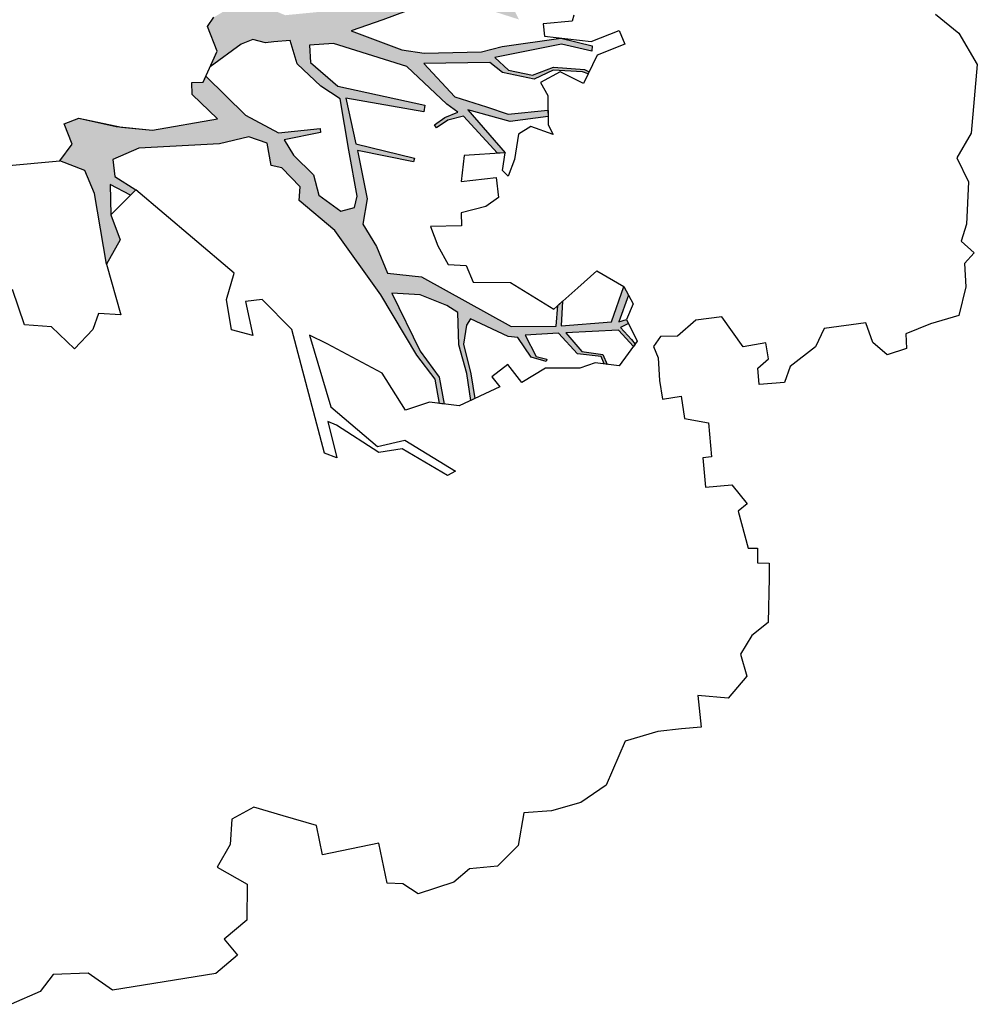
# Model space of a CAD drawing. Header units: feet. Extents: x 1377751 to 1381179, y 448542 to 452320.
# Tile 124 of 205: x 1377835 to 1377845, y 449841 to 449852. Entities that reach past the tile are written whole.
import ezdxf

# ---------------------------------------------------------------- set-up
doc = ezdxf.new("R2010")
doc.units = ezdxf.units.FT
doc.header["$MEASUREMENT"] = 0
doc.layers.add('MA- HONEY LOCUST TREE', color=3, linetype='Continuous')
doc.layers.add('VG_P_Cells', color=3, linetype='Continuous')

# ---------------------------------------------------------------- blocks, each defined once
blk = doc.blocks.new('HONEY LOCUST')
at = {"layer": 'MA- HONEY LOCUST TREE'}
h = blk.add_hatch(color=256, dxfattribs=at)
h.dxf.hatch_style = 1
edge = h.paths.add_edge_path()
edge.add_line((0.808, 3.545), (0.77, 4.061))
edge.add_line((0.77, 4.061), (0.631, 4.61))
edge.add_line((0.631, 4.61), (0.503, 4.803))
edge.add_line((0.503, 4.803), (0.211, 4.962))
edge.add_line((0.211, 4.962), (0.204, 5.527))
edge.add_line((0.204, 5.527), (0.218, 5.527))
edge.add_line((0.218, 5.527), (0.249, 5.007))
edge.add_line((0.249, 5.007), (0.532, 4.855))
edge.add_line((0.532, 4.855), (0.636, 4.891))
edge.add_line((0.636, 4.891), (0.506, 5.41))
edge.add_line((0.506, 5.41), (0.363, 5.578))
edge.add_line((0.363, 5.578), (0.276, 5.597))
edge.add_line((0.276, 5.597), (0.28, 5.616))
edge.add_line((0.28, 5.616), (0.384, 5.593))
edge.add_line((0.384, 5.593), (0.517, 5.447))
edge.add_line((0.517, 5.447), (0.532, 5.517))
edge.add_line((0.532, 5.517), (0.543, 5.505))
edge.add_line((0.543, 5.505), (0.536, 5.436))
edge.add_line((0.536, 5.436), (0.683, 4.912))
edge.add_line((0.683, 4.912), (0.75, 4.606))
edge.add_line((0.75, 4.606), (0.875, 4.15))
edge.add_line((0.875, 4.15), (0.944, 3.898))
edge.add_line((0.944, 3.898), (0.964, 3.65))
edge.add_line((0.964, 3.65), (1.207, 3.731))
edge.add_line((1.207, 3.731), (1.43, 4.117))
edge.add_line((1.43, 4.117), (1.447, 4.602))
edge.add_line((1.447, 4.602), (1.33, 4.944))
edge.add_line((1.33, 4.944), (0.975, 5.393))
edge.add_line((0.975, 5.393), (0.563, 5.896))
edge.add_line((0.563, 5.896), (0.388, 5.975))
edge.add_line((0.388, 5.975), (0.135, 6.261))
edge.add_line((0.135, 6.261), (0.205, 6.344))
edge.add_line((0.205, 6.344), (0.473, 6.081))
edge.add_line((0.473, 6.081), (0.555, 6.074))
edge.add_line((0.555, 6.074), (0.925, 5.689))
edge.add_line((0.925, 5.689), (1.444, 5.09))
edge.add_line((1.444, 5.09), (1.333, 5.627))
edge.add_line((1.333, 5.627), (1.309, 5.783))
edge.add_line((1.309, 5.783), (1.053, 6.285))
edge.add_line((1.053, 6.285), (1.056, 6.471))
edge.add_line((1.056, 6.471), (1.388, 5.878))
edge.add_line((1.388, 5.878), (1.451, 5.996))
edge.add_line((1.451, 5.996), (1.554, 6.247))
edge.add_line((1.554, 6.247), (1.528, 6.474))
edge.add_line((1.528, 6.474), (1.448, 6.678))
edge.add_line((1.448, 6.678), (1.444, 6.872))
edge.add_line((1.444, 6.872), (1.504, 6.873))
edge.add_line((1.504, 6.873), (1.514, 6.679))
edge.add_line((1.514, 6.679), (1.583, 6.507))
edge.add_line((1.583, 6.507), (1.609, 6.381))
edge.add_line((1.609, 6.381), (1.718, 6.564))
edge.add_line((1.718, 6.564), (1.807, 6.596))
edge.add_line((1.807, 6.596), (1.693, 6.355))
edge.add_line((1.693, 6.355), (1.637, 6.132))
edge.add_line((1.637, 6.132), (1.474, 5.77))
edge.add_line((1.474, 5.77), (1.618, 5.148))
edge.add_line((1.618, 5.148), (1.688, 4.796))
edge.add_line((1.688, 4.796), (1.963, 5.309))
edge.add_line((1.963, 5.309), (2.031, 5.541))
edge.add_line((2.031, 5.541), (2.098, 6.15))
edge.add_line((2.098, 6.15), (2.069, 6.377))
edge.add_line((2.069, 6.377), (2.064, 7.015))
edge.add_line((2.064, 7.015), (2.192, 7.338))
edge.add_line((2.192, 7.338), (2.246, 7.327))
edge.add_line((2.246, 7.327), (2.129, 7.014))
edge.add_line((2.129, 7.014), (2.178, 6.285))
edge.add_line((2.178, 6.285), (2.33, 6.414))
edge.add_line((2.33, 6.414), (2.419, 6.662))
edge.add_line((2.419, 6.662), (2.361, 6.894))
edge.add_line((2.361, 6.894), (2.43, 7.22))
edge.add_line((2.43, 7.22), (2.462, 7.268))
edge.add_line((2.462, 7.268), (2.482, 7.254))
edge.add_line((2.482, 7.254), (2.454, 7.198))
edge.add_line((2.454, 7.198), (2.394, 6.889))
edge.add_line((2.394, 6.889), (2.461, 6.671))
edge.add_line((2.461, 6.671), (2.347, 6.344))
edge.add_line((2.347, 6.344), (2.222, 6.225))
edge.add_line((2.222, 6.225), (2.138, 5.521))
edge.add_line((2.138, 5.521), (2.537, 5.805))
edge.add_line((2.537, 5.805), (2.688, 6.126))
edge.add_line((2.688, 6.126), (2.798, 6.345))
edge.add_line((2.798, 6.345), (2.813, 6.775))
edge.add_line((2.813, 6.775), (2.879, 6.767))
edge.add_line((2.879, 6.767), (2.878, 6.357))
edge.add_line((2.878, 6.357), (2.696, 5.923))
edge.add_line((2.696, 5.923), (3.204, 6.259))
edge.add_line((3.204, 6.259), (3.198, 6.178))
edge.add_line((3.198, 6.178), (2.755, 5.868))
edge.add_line((2.755, 5.868), (2.775, 5.698))
edge.add_line((2.775, 5.698), (2.841, 5.565))
edge.add_line((2.841, 5.565), (2.806, 5.548))
edge.add_line((2.806, 5.548), (2.745, 5.67))
edge.add_line((2.745, 5.67), (2.704, 5.816))
edge.add_line((2.704, 5.816), (2.606, 5.71))
edge.add_line((2.606, 5.71), (2.149, 5.338))
edge.add_line((2.149, 5.338), (1.801, 4.591))
edge.add_line((1.801, 4.591), (1.782, 4.331))
edge.add_line((1.782, 4.331), (1.97, 4.317))
edge.add_line((1.97, 4.317), (2.259, 4.577))
edge.add_line((2.259, 4.577), (2.583, 5.473))
edge.add_line((2.583, 5.473), (2.652, 5.453))
edge.add_line((2.652, 5.453), (2.399, 4.643))
edge.add_line((2.399, 4.643), (2.896, 4.684))
edge.add_line((2.896, 4.684), (3.131, 5.288))
edge.add_line((3.131, 5.288), (3.171, 5.272))
edge.add_line((3.171, 5.272), (2.972, 4.694))
edge.add_line((2.972, 4.694), (3.496, 4.727))
edge.add_line((3.496, 4.727), (3.759, 4.645))
edge.add_line((3.759, 4.645), (4.018, 4.76))
edge.add_line((4.018, 4.76), (4.318, 4.837))
edge.add_line((4.318, 4.837), (4.404, 5.193))
edge.add_line((4.404, 5.193), (5.057, 6.078))
edge.add_line((5.057, 6.078), (5.12, 6.556))
edge.add_line((5.12, 6.556), (4.901, 6.605))
edge.add_line((4.901, 6.605), (4.864, 6.659))
edge.add_line((4.864, 6.659), (5.124, 6.611))
edge.add_line((5.124, 6.611), (5.152, 7.15))
edge.add_line((5.152, 7.15), (4.792, 7.333))
edge.add_line((4.792, 7.333), (4.892, 7.369))
edge.add_line((4.892, 7.369), (5.163, 7.23))
edge.add_line((5.163, 7.23), (5.149, 7.312))
edge.add_line((5.149, 7.312), (5.194, 7.328))
edge.add_line((5.194, 7.328), (5.225, 7.239))
edge.add_line((5.225, 7.239), (5.367, 7.338))
edge.add_line((5.367, 7.338), (5.421, 7.37))
edge.add_line((5.421, 7.37), (5.443, 7.349))
edge.add_line((5.443, 7.349), (5.25, 7.212))
edge.add_line((5.25, 7.212), (5.203, 6.649))
edge.add_line((5.203, 6.649), (5.426, 6.792))
edge.add_line((5.426, 6.792), (5.487, 7.013))
edge.add_line((5.487, 7.013), (5.597, 7.044))
edge.add_line((5.597, 7.044), (5.589, 7.013))
edge.add_line((5.589, 7.013), (5.507, 6.993))
edge.add_line((5.507, 6.993), (5.443, 6.745))
edge.add_line((5.443, 6.745), (5.196, 6.57))
edge.add_line((5.196, 6.57), (5.17, 6.213))
edge.add_line((5.17, 6.213), (5.413, 6.301))
edge.add_line((5.413, 6.301), (5.456, 6.409))
edge.add_line((5.456, 6.409), (5.479, 6.399))
edge.add_line((5.479, 6.399), (5.412, 6.247))
edge.add_line((5.412, 6.247), (5.186, 6.132))
edge.add_line((5.186, 6.132), (5.16, 6.032))
edge.add_line((5.16, 6.032), (4.919, 5.656))
edge.add_line((4.919, 5.656), (4.981, 5.603))
edge.add_line((4.981, 5.603), (5.178, 5.547))
edge.add_line((5.178, 5.547), (5.506, 5.582))
edge.add_line((5.506, 5.582), (5.772, 5.59))
edge.add_line((5.772, 5.59), (5.787, 5.543))
edge.add_line((5.787, 5.543), (5.495, 5.538))
edge.add_line((5.495, 5.538), (5.18, 5.494))
edge.add_line((5.18, 5.494), (4.836, 5.53))
edge.add_line((4.836, 5.53), (4.744, 5.424))
edge.add_line((4.744, 5.424), (4.593, 5.156))
edge.add_line((4.593, 5.156), (4.536, 4.856))
edge.add_line((4.536, 4.856), (5.191, 5.074))
edge.add_line((5.191, 5.074), (5.497, 5.241))
edge.add_line((5.497, 5.241), (5.788, 5.257))
edge.add_line((5.788, 5.257), (5.775, 5.206))
edge.add_line((5.775, 5.206), (5.511, 5.194))
edge.add_line((5.511, 5.194), (5.229, 5.036))
edge.add_line((5.229, 5.036), (4.538, 4.735))
edge.add_line((4.538, 4.735), (3.788, 4.339))
edge.add_line((3.788, 4.339), (3.419, 4.003))
edge.add_line((3.419, 4.003), (3.277, 4.033))
edge.add_line((3.277, 4.033), (3.047, 3.865))
edge.add_line((3.047, 3.865), (3.007, 3.754))
edge.add_line((3.007, 3.754), (2.763, 3.745))
edge.add_line((2.763, 3.745), (2.67, 3.559))
edge.add_line((2.67, 3.559), (2.705, 3.237))
edge.add_line((2.705, 3.237), (2.637, 2.371))
edge.add_line((2.637, 2.371), (2.719, 2.08))
edge.add_line((2.719, 2.08), (2.903, 2.075))
edge.add_line((2.903, 2.075), (3.074, 2.281))
edge.add_line((3.074, 2.281), (3.124, 2.215))
edge.add_line((3.124, 2.215), (2.983, 2.017))
edge.add_line((2.983, 2.017), (3.304, 1.979))
edge.add_line((3.304, 1.979), (3.583, 2.044))
edge.add_line((3.583, 2.044), (3.823, 1.865))
edge.add_line((3.823, 1.865), (3.055, 1.838))
edge.add_line((3.055, 1.838), (2.796, 1.767))
edge.add_line((2.796, 1.767), (2.658, 1.514))
edge.add_line((2.658, 1.514), (2.497, 1.669))
edge.add_line((2.497, 1.669), (2.272, 1.612))
edge.add_line((2.272, 1.612), (2.231, 1.777))
edge.add_line((2.231, 1.777), (2.388, 2.217))
edge.add_line((2.388, 2.217), (2.465, 2.542))
edge.add_line((2.465, 2.542), (2.434, 3.251))
edge.add_line((2.434, 3.251), (2.142, 3.015))
edge.add_line((2.142, 3.015), (2.012, 3.03))
edge.add_line((2.012, 3.03), (2.026, 3.149))
edge.add_line((2.026, 3.149), (1.966, 3.186))
edge.add_line((1.966, 3.186), (2.435, 3.552))
edge.add_line((2.435, 3.552), (2.671, 3.879))
edge.add_line((2.671, 3.879), (2.684, 4.326))
edge.add_line((2.684, 4.326), (2.726, 4.325))
edge.add_line((2.726, 4.325), (2.752, 3.928))
edge.add_line((2.752, 3.928), (2.928, 4.007))
edge.add_line((2.928, 4.007), (3.168, 4.191))
edge.add_line((3.168, 4.191), (3.391, 4.219))
edge.add_line((3.391, 4.219), (3.59, 4.429))
edge.add_line((3.59, 4.429), (3.572, 4.58))
edge.add_line((3.572, 4.58), (3.455, 4.625))
edge.add_line((3.455, 4.625), (2.954, 4.603))
edge.add_line((2.954, 4.603), (2.395, 4.581))
edge.add_line((2.395, 4.581), (2.235, 4.393))
edge.add_line((2.235, 4.393), (1.964, 4.174))
edge.add_line((1.964, 4.174), (1.705, 4.134))
edge.add_line((1.705, 4.134), (1.698, 3.959))
edge.add_line((1.698, 3.959), (1.694, 3.869))
edge.add_line((1.694, 3.869), (1.641, 3.739))
edge.add_line((1.641, 3.739), (1.676, 3.606))
edge.add_line((1.676, 3.606), (1.871, 3.245))
edge.add_line((1.871, 3.245), (1.716, 3.341))
edge.add_line((1.716, 3.341), (1.44, 3.276))
edge.add_line((1.44, 3.276), (1.351, 3.355))
edge.add_line((1.351, 3.355), (1.292, 3.493))
edge.add_line((1.292, 3.493), (1.039, 3.459))
edge.add_line((1.039, 3.459), (0.808, 3.545))
for p, q in [((2.575, 11.254, 17.496), (2.934, 11.404, 17.496)), ((2.934, 11.404, 17.496), (3.656, 11.241, 17.496)), ((2.342, 11.032, 17.496), (2.575, 11.254, 17.496)), ((3.656, 11.241, 17.496), (3.899, 11.056, 17.496)), ((3.899, 11.056, 17.496), (4.17, 11.146, 17.496)), ((4.17, 11.146, 17.496), (4.617, 11.062, 17.496)), ((4.789, 10.982, 17.496), (4.933, 11.105, 17.496)), ((4.933, 11.105, 17.496), (5.033, 10.988, 17.496)), ((4.617, 11.062, 17.496), (4.789, 10.982, 17.496)), ((5.033, 10.988, 17.496), (5.282, 10.966, 17.496)), ((5.282, 10.966, 17.496), (5.576, 10.854, 17.496)), ((5.576, 10.854, 17.496), (5.624, 10.538, 17.496)), ((5.624, 10.538, 17.496), (5.695, 10.262, 17.496)), ((5.695, 10.262, 17.496), (5.852, 10.248, 17.496)), ((5.852, 10.248, 17.496), (5.893, 10.034, 17.496)), ((5.893, 10.034, 17.496), (5.743, 9.899, 17.496)), ((5.743, 9.899, 17.496), (5.524, 9.853, 17.496)), ((5.524, 9.853, 17.496), (5.524, 9.401, 17.496)), ((5.524, 9.401, 17.496), (5.707, 9.283, 17.496)), ((5.707, 9.283, 17.496), (5.88, 8.987, 17.496)), ((5.88, 8.987, 17.496), (6.041, 8.906, 17.496)), ((6.041, 8.906, 17.496), (6.025, 8.632, 17.496)), ((5.767, 8.766, 17.496), (5.594, 8.761, 17.496)), ((5.853, 8.642, 17.496), (5.767, 8.766, 17.496)), ((5.594, 8.761, 17.496), (5.602, 8.515, 17.496)), ((6.025, 8.632, 17.496), (5.853, 8.642, 17.496)), ((5.602, 8.515, 17.496), (5.255, 8.331, 17.496)), ((7.921, 8.36, 17.496), (7.939, 8.485, 17.496)), ((7.939, 8.485, 17.496), (8.095, 8.463, 17.496)), ((8.095, 8.463, 17.496), (8.57, 8.391, 17.496)), ((7.749, 8.283, 17.496), (7.762, 8.382, 17.496)), ((7.762, 8.382, 17.496), (7.921, 8.36, 17.496)), ((8.57, 8.391, 17.496), (8.685, 8.199, 17.496)), ((5.255, 8.331, 17.496), (5.255, 8.051, 17.496)), ((7.053, 8.199, 17.496), (7.278, 8.335, 17.496)), ((7.278, 8.335, 17.496), (7.342, 8.229, 17.496)), ((7.342, 8.229, 17.496), (7.749, 8.283, 17.496)), ((7.04, 7.915, 17.496), (7.053, 8.199, 17.496)), ((8.685, 8.199, 17.496), (8.866, 8.051, 17.496)), ((5.255, 8.051, 17.496), (5.396, 7.832, 17.496)), ((6.282, 7.79, 17.496), (6.363, 8.039, 17.496)), ((6.363, 8.039, 17.496), (6.729, 8.022, 17.496)), ((8.866, 8.051, 17.496), (9.108, 8.089, 17.496)), ((9.108, 8.089, 17.496), (9.316, 7.859, 17.496)), ((6.729, 8.022, 17.496), (6.725, 7.93, 17.496)), ((6.725, 7.93, 17.496), (7.04, 7.915, 17.496)), ((5.396, 7.832, 17.496), (5.378, 7.651, 17.496)), ((9.316, 7.859, 17.496), (9.245, 7.541, 17.496)), ((6.041, 7.786, 17.496), (6.282, 7.79, 17.496)), ((6.044, 7.583, 17.496), (6.041, 7.786, 17.496)), ((2.065, 7.646, 17.496), (2.22, 7.685, 17.496)), ((2.144, 7.333, 17.496), (2.065, 7.646, 17.496)), ((2.22, 7.685, 17.496), (2.297, 7.378, 17.496)), ((5.378, 7.651, 17.496), (5.473, 7.563, 17.496)), ((5.473, 7.563, 17.496), (5.601, 7.597, 17.496)), ((5.601, 7.597, 17.496), (5.842, 7.58, 17.496)), ((5.842, 7.58, 17.496), (6.044, 7.583, 17.496)), ((9.245, 7.541, 17.496), (9.585, 7.53, 17.496)), ((9.585, 7.53, 17.496), (9.578, 7.318, 17.496)), ((4.792, 7.333, 17.496), (4.992, 7.405, 17.496)), ((4.992, 7.405, 17.496), (5.149, 7.312, 17.496)), ((5.149, 7.312, 17.496), (5.393, 7.398, 17.496)), ((5.393, 7.398, 17.496), (5.629, 7.169, 17.496)), ((2.02, 6.843, 17.496), (2.144, 7.333, 17.496)), ((2.064, 7.015, 17.496), (2.192, 7.338, 17.496)), ((2.246, 7.327, 17.496), (2.129, 7.014, 17.496)), ((2.192, 7.338, 17.496), (2.246, 7.327, 17.496)), ((2.297, 7.378, 17.496), (2.577, 7.191, 17.496)), ((4.589, 7.066, 17.496), (4.792, 7.333, 17.496)), ((4.792, 7.333, 17.496), (4.892, 7.369, 17.496)), ((5.152, 7.15, 17.496), (4.792, 7.333, 17.496)), ((4.892, 7.369, 17.496), (5.163, 7.23, 17.496)), ((5.149, 7.312, 17.496), (5.194, 7.328, 17.496)), ((5.163, 7.23, 17.496), (5.149, 7.312, 17.496)), ((5.194, 7.328, 17.496), (5.225, 7.239, 17.496)), ((5.225, 7.239, 17.496), (5.367, 7.338, 17.496)), ((5.443, 7.349, 17.496), (5.25, 7.212, 17.496)), ((5.367, 7.338, 17.496), (5.421, 7.37, 17.496)), ((5.421, 7.37, 17.496), (5.443, 7.349, 17.496)), ((9.578, 7.318, 17.496), (9.57, 7.063, 17.496)), ((1.838, 7.185, 17.496), (1.899, 7.158, 17.496)), ((2.361, 6.894, 17.496), (2.43, 7.22, 17.496)), ((2.454, 7.198, 17.496), (2.394, 6.889, 17.496)), ((2.577, 7.191, 17.496), (2.421, 6.958, 17.496)), ((2.43, 7.22, 17.496), (2.462, 7.268, 17.496)), ((2.482, 7.254, 17.496), (2.454, 7.198, 17.496)), ((2.462, 7.268, 17.496), (2.482, 7.254, 17.496)), ((5.25, 7.212, 17.496), (5.203, 6.649, 17.496)), ((1.899, 7.158, 17.496), (1.886, 6.848, 17.496)), ((5.124, 6.611, 17.496), (5.152, 7.15, 17.496)), ((5.629, 7.169, 17.496), (5.564, 6.919, 17.496)), ((2.069, 6.377, 17.496), (2.064, 7.015, 17.496)), ((2.129, 7.014, 17.496), (2.178, 6.285, 17.496)), ((4.742, 6.84, 17.496), (4.589, 7.066, 17.496)), ((5.426, 6.792, 17.496), (5.487, 7.013, 17.496)), ((5.507, 6.993, 17.496), (5.443, 6.745, 17.496)), ((5.487, 7.013, 17.496), (5.597, 7.044, 17.496)), ((5.589, 7.013, 17.496), (5.507, 6.993, 17.496)), ((5.597, 7.044, 17.496), (5.589, 7.013, 17.496)), ((9.57, 7.063, 17.496), (9.629, 6.703, 17.496)), ((2.419, 6.662, 17.496), (2.361, 6.894, 17.496)), ((2.394, 6.889, 17.496), (2.461, 6.671, 17.496)), ((2.421, 6.958, 17.496), (2.506, 6.735, 17.496)), ((5.564, 6.919, 17.496), (5.6, 6.747, 17.496)), ((1.886, 6.848, 17.496), (2.02, 6.843, 17.496)), ((2.506, 6.735, 17.496), (2.656, 6.793, 17.496)), ((2.656, 6.793, 17.496), (2.969, 6.756, 17.496)), ((2.798, 6.345, 17.496), (2.813, 6.775, 17.496)), ((2.813, 6.775, 17.496), (2.879, 6.767, 17.496)), ((2.879, 6.767, 17.496), (2.878, 6.357, 17.496)), ((3.079, 6.796, 17.496), (2.96, 6.569, 17.496)), ((2.969, 6.756, 17.496), (3.079, 6.796, 17.496)), ((4.935, 6.555, 17.496), (4.742, 6.84, 17.496)), ((5.203, 6.649, 17.496), (5.426, 6.792, 17.496)), ((2.33, 6.414, 17.496), (2.419, 6.662, 17.496)), ((2.461, 6.671, 17.496), (2.347, 6.344, 17.496)), ((4.901, 6.605, 17.496), (4.864, 6.659, 17.496)), ((4.864, 6.659, 17.496), (5.124, 6.611, 17.496)), ((5.443, 6.745, 17.496), (5.196, 6.57, 17.496)), ((5.6, 6.747, 17.496), (5.55, 6.383, 17.496)), ((9.629, 6.703, 17.496), (10.068, 6.439, 17.496)), ((2.96, 6.569, 17.496), (3.026, 6.428, 17.496)), ((4.591, 6.133, 17.496), (4.935, 6.555, 17.496)), ((5.12, 6.556, 17.496), (4.901, 6.605, 17.496)), ((5.057, 6.078, 17.496), (5.12, 6.556, 17.496)), ((5.196, 6.57, 17.496), (5.17, 6.213, 17.496)), ((2.098, 6.15, 17.496), (2.069, 6.377, 17.496)), ((2.178, 6.285, 17.496), (2.33, 6.414, 17.496)), ((2.347, 6.344, 17.496), (2.222, 6.225, 17.496)), ((2.688, 6.126, 17.496), (2.798, 6.345, 17.496)), ((2.878, 6.357, 17.496), (2.696, 5.923, 17.496)), ((3.026, 6.428, 17.496), (3.288, 6.348, 17.496)), ((3.288, 6.348, 17.496), (3.455, 6.259, 17.496)), ((5.479, 6.399, 17.496), (5.412, 6.247, 17.496)), ((5.413, 6.301, 17.496), (5.456, 6.409, 17.496)), ((5.456, 6.409, 17.496), (5.479, 6.399, 17.496)), ((5.55, 6.383, 17.496), (5.67, 6.11, 17.496)), ((10.068, 6.439, 17.496), (10.216, 6.143, 17.496)), ((2.696, 5.923, 17.496), (3.204, 6.259, 17.496)), ((3.204, 6.259, 17.496), (3.174, 5.82, 17.496)), ((3.204, 6.259, 17.496), (3.198, 6.178, 17.496)), ((3.389, 6.206, 17.496), (3.204, 6.259, 17.496)), ((3.455, 6.259, 17.496), (3.389, 6.206, 17.496)), ((5.17, 6.213, 17.496), (5.413, 6.301, 17.496)), ((5.412, 6.247, 17.496), (5.186, 6.132, 17.496)), ((2.031, 5.541, 17.496), (2.098, 6.15, 17.496)), ((2.222, 6.225, 17.496), (2.138, 5.521, 17.496)), ((2.537, 5.805, 17.496), (2.688, 6.126, 17.496)), ((3.198, 6.178, 17.496), (2.755, 5.868, 17.496)), ((3.447, 5.751, 17.496), (3.453, 6.129, 17.496)), ((3.453, 6.129, 17.496), (3.671, 6.126, 17.496)), ((3.671, 6.126, 17.496), (3.748, 5.977, 17.496)), ((4.533, 5.736, 17.496), (4.591, 6.133, 17.496)), ((5.186, 6.132, 17.496), (5.16, 6.032, 17.496)), ((10.216, 6.143, 17.496), (10.263, 5.821, 17.496)), ((4.404, 5.193, 17.496), (5.057, 6.078, 17.496)), ((5.16, 6.032, 17.496), (4.919, 5.656, 17.496)), ((5.67, 6.11, 17.496), (5.459, 5.989, 17.496)), ((3.748, 5.977, 17.496), (3.781, 5.708, 17.496)), ((5.459, 5.989, 17.496), (5.566, 5.802, 17.496)), ((2.704, 5.816, 17.496), (2.606, 5.71, 17.496)), ((2.745, 5.67, 17.496), (2.704, 5.816, 17.496)), ((2.755, 5.868, 17.496), (2.775, 5.698, 17.496)), ((3.174, 5.82, 17.496), (3.447, 5.751, 17.496)), ((5.566, 5.802, 17.496), (5.684, 5.87, 17.496)), ((5.684, 5.87, 17.496), (5.828, 5.412, 17.496)), ((10.263, 5.821, 17.496), (10.246, 5.522, 17.496)), ((1.474, 5.77, 17.496), (1.618, 5.148, 17.496)), ((2.138, 5.521, 17.496), (2.537, 5.805, 17.496)), ((2.606, 5.71, 17.496), (2.149, 5.338, 17.496)), ((3.781, 5.708, 17.496), (3.919, 5.693, 17.496)), ((4.348, 5.687, 17.496), (4.533, 5.736, 17.496)), ((2.806, 5.548, 17.496), (2.745, 5.67, 17.496)), ((2.775, 5.698, 17.496), (2.841, 5.565, 17.496)), ((3.919, 5.693, 17.496), (3.883, 5.361, 17.496)), ((4.312, 5.494, 17.496), (4.348, 5.687, 17.496)), ((4.919, 5.656, 17.496), (4.981, 5.603, 17.496)), ((4.981, 5.603, 17.496), (5.178, 5.547, 17.496)), ((1.963, 5.309, 17.496), (2.031, 5.541, 17.496)), ((2.841, 5.565, 17.496), (2.806, 5.548, 17.496)), ((4.097, 5.414, 17.496), (4.312, 5.494, 17.496)), ((4.836, 5.53, 17.496), (4.744, 5.424, 17.496)), ((5.18, 5.494, 17.496), (4.836, 5.53, 17.496)), ((5.178, 5.547, 17.496), (5.506, 5.582, 17.496)), ((5.495, 5.538, 17.496), (5.18, 5.494, 17.496)), ((5.787, 5.543, 17.496), (5.495, 5.538, 17.496)), ((5.506, 5.582, 17.496), (5.772, 5.59, 17.496)), ((5.772, 5.59, 17.496), (5.787, 5.543, 17.496)), ((10.246, 5.522, 17.496), (10.585, 5.416, 17.496)), ((2.259, 4.577, 17.496), (2.583, 5.473, 17.496)), ((2.652, 5.453, 17.496), (2.399, 4.643, 17.496)), ((2.583, 5.473, 17.496), (2.652, 5.453, 17.496)), ((3.883, 5.361, 17.496), (4.097, 5.414, 17.496)), ((4.744, 5.424, 17.496), (4.593, 5.156, 17.496)), ((5.828, 5.412, 17.496), (5.749, 5.102, 17.496)), ((10.585, 5.416, 17.496), (10.774, 5.167, 17.496)), ((1.688, 4.796, 17.496), (1.963, 5.309, 17.496)), ((2.149, 5.338, 17.496), (1.801, 4.591, 17.496)), ((2.896, 4.684, 17.496), (3.131, 5.288, 17.496)), ((3.131, 5.288, 17.496), (3.171, 5.272, 17.496)), ((6.115, 4.785, 17.496), (6.517, 5.282, 17.496)), ((6.517, 5.282, 17.496), (6.553, 5.189, 17.496)), ((3.171, 5.272, 17.496), (2.972, 4.694, 17.496)), ((4.318, 4.837, 17.496), (4.404, 5.193, 17.496)), ((5.191, 5.074, 17.496), (5.497, 5.241, 17.496)), ((5.511, 5.194, 17.496), (5.229, 5.036, 17.496)), ((5.497, 5.241, 17.496), (5.788, 5.257, 17.496)), ((5.775, 5.206, 17.496), (5.511, 5.194, 17.496)), ((5.788, 5.257, 17.496), (5.775, 5.206, 17.496)), ((6.553, 5.189, 17.496), (6.206, 4.747, 17.496)), ((1.618, 5.148, 17.496), (1.688, 4.796, 17.496)), ((4.593, 5.156, 17.496), (4.536, 4.856, 17.496)), ((4.536, 4.856, 17.496), (5.191, 5.074, 17.496)), ((5.749, 5.102, 17.496), (5.799, 4.835, 17.496)), ((10.774, 5.167, 17.496), (10.763, 4.867, 17.496)), ((5.229, 5.036, 17.496), (4.538, 4.735, 17.496)), ((10.763, 4.867, 17.496), (10.885, 4.679, 17.496)), ((3.759, 4.645, 17.496), (4.018, 4.76, 17.496)), ((4.018, 4.76, 17.496), (4.318, 4.837, 17.496)), ((5.799, 4.835, 17.496), (5.373, 4.641, 17.496)), ((6.144, 4.488, 17.496), (6.115, 4.785, 17.496)), ((2.399, 4.643, 17.496), (2.896, 4.684, 17.496)), ((2.972, 4.694, 17.496), (3.496, 4.727, 17.496)), ((3.496, 4.727, 17.496), (3.759, 4.645, 17.496)), ((4.538, 4.735, 17.496), (3.788, 4.339, 17.496)), ((6.206, 4.747, 17.496), (6.21, 4.492, 17.496)), ((10.885, 4.679, 17.496), (10.957, 4.285, 17.496)), ((1.801, 4.591, 17.496), (1.782, 4.331, 17.496)), ((1.97, 4.317, 17.496), (2.259, 4.577, 17.496)), ((2.395, 4.581, 17.496), (2.235, 4.393, 17.496)), ((2.954, 4.603, 17.496), (2.395, 4.581, 17.496)), ((3.455, 4.625, 17.496), (2.954, 4.603, 17.496)), ((3.572, 4.58, 17.496), (3.455, 4.625, 17.496)), ((3.59, 4.429, 17.496), (3.572, 4.58, 17.496)), ((5.373, 4.641, 17.496), (4.983, 4.096, 17.496)), ((5.658, 4.046, 17.496), (6.144, 4.488, 17.496)), ((6.21, 4.492, 17.496), (5.859, 4.082, 17.496)), ((1.782, 4.331, 17.496), (1.97, 4.317, 17.496)), ((2.235, 4.393, 17.496), (1.964, 4.174, 17.496)), ((3.391, 4.219, 17.496), (3.59, 4.429, 17.496)), ((3.788, 4.339, 17.496), (3.419, 4.003, 17.496)), ((2.671, 3.879, 17.496), (2.684, 4.326, 17.496)), ((2.684, 4.326, 17.496), (2.726, 4.325, 17.496)), ((2.726, 4.325, 17.496), (2.752, 3.928, 17.496)), ((10.957, 4.285, 17.496), (10.829, 4.136, 17.496)), ((1.705, 4.134, 17.496), (1.698, 3.959, 17.496)), ((1.964, 4.174, 17.496), (1.705, 4.134, 17.496)), ((2.928, 4.007, 17.496), (3.168, 4.191, 17.496)), ((3.168, 4.191, 17.496), (3.391, 4.219, 17.496)), ((10.829, 4.136, 17.496), (10.801, 3.969, 17.496)), ((3.277, 4.033, 17.496), (3.047, 3.865, 17.496)), ((3.419, 4.003, 17.496), (3.277, 4.033, 17.496)), ((4.983, 4.096, 17.496), (4.866, 3.922, 17.496)), ((4.866, 3.922, 17.496), (5.658, 4.046, 17.496)), ((5.859, 4.082, 17.496), (5.809, 3.993, 17.496)), ((5.809, 3.993, 17.496), (6.206, 4.037, 17.496)), ((6.206, 4.037, 17.496), (6.14, 3.912, 17.496)), ((1.698, 3.959, 17.496), (1.694, 3.869, 17.496)), ((2.752, 3.928, 17.496), (2.928, 4.007, 17.496)), ((6.14, 3.912, 17.496), (4.779, 3.743, 17.496)), ((10.801, 3.969, 17.496), (10.363, 3.94, 17.496)), ((10.363, 3.94, 17.496), (10.405, 3.322, 17.496)), ((1.694, 3.869, 17.496), (1.641, 3.739, 17.496)), ((2.435, 3.552, 17.496), (2.671, 3.879, 17.496)), ((3.047, 3.865, 17.496), (3.007, 3.754, 17.496)), ((1.641, 3.739, 17.496), (1.676, 3.606, 17.496)), ((2.763, 3.745, 17.496), (2.67, 3.559, 17.496)), ((3.007, 3.754, 17.496), (2.763, 3.745, 17.496)), ((4.779, 3.743, 17.496), (4.418, 3.467, 17.496)), ((1.676, 3.606, 17.496), (1.871, 3.245, 17.496)), ((1.966, 3.186, 17.496), (2.435, 3.552, 17.496)), ((2.67, 3.559, 17.496), (2.705, 3.237, 17.496)), ((4.418, 3.467, 17.496), (4.416, 3.287, 17.496)), ((1.44, 3.276, 17.496), (1.351, 3.355, 17.496)), ((1.44, 3.276, 17.496), (1.351, 3.355, 17.496)), ((1.716, 3.341, 17.496), (1.44, 3.276, 17.496)), ((1.716, 3.341, 17.496), (1.44, 3.276, 17.496)), ((2.026, 3.149, 17.496), (1.716, 3.341, 17.496)), ((1.871, 3.245, 17.496), (1.716, 3.341, 17.496)), ((4.416, 3.287, 17.496), (4.788, 3.317, 17.496)), ((4.788, 3.317, 17.496), (4.699, 3.099, 17.496)), ((10.085, 3.3, 17.496), (9.935, 2.96, 17.496)), ((10.405, 3.322, 17.496), (10.085, 3.3, 17.496)), ((2.026, 3.149, 17.496), (1.966, 3.186, 17.496)), ((2.434, 3.251, 17.496), (2.142, 3.015, 17.496)), ((2.434, 3.251, 17.496), (2.142, 3.015, 17.496)), ((2.465, 2.542, 17.496), (2.434, 3.251, 17.496)), ((2.465, 2.542, 17.496), (2.434, 3.251, 17.496)), ((2.705, 3.237, 17.496), (2.637, 2.371, 17.496)), ((4.099, 3.21, 17.496), (3.663, 2.815, 17.496)), ((4.369, 3.09, 17.496), (4.099, 3.21, 17.496)), ((2.012, 3.03, 17.496), (2.026, 3.149, 17.496)), ((2.012, 3.03, 17.496), (2.026, 3.149, 17.496)), ((4.699, 3.099, 17.496), (4.369, 3.09, 17.496)), ((2.142, 3.015, 17.496), (2.012, 3.03, 17.496)), ((2.142, 3.015, 17.496), (2.012, 3.03, 17.496)), ((9.935, 2.96, 17.496), (9.804, 2.662, 17.496)), ((3.663, 2.815, 17.496), (3.074, 2.281, 17.496)), ((9.804, 2.662, 17.496), (9.9, 2.409, 17.496)), ((2.375, 2.162, 17.496), (2.465, 2.542, 17.496)), ((2.388, 2.217, 17.496), (2.465, 2.542, 17.496)), ((10.39, 2.186, 17.496), (10.612, 2.479, 17.496)), ((10.612, 2.479, 17.496), (10.993, 2.426, 17.496)), ((2.637, 2.371, 17.496), (2.719, 2.08, 17.496)), ((9.9, 2.409, 17.496), (10.167, 2.355, 17.496)), ((10.167, 2.355, 17.496), (10.39, 2.186, 17.496)), ((10.993, 2.426, 17.496), (11.163, 2.158, 17.496)), ((2.903, 2.075, 17.496), (3.074, 2.281, 17.496)), ((3.074, 2.281, 17.496), (3.304, 1.979, 17.496)), ((3.074, 2.281, 17.496), (3.124, 2.215, 17.496)), ((11.163, 2.158, 17.496), (11.353, 2.278, 17.496)), ((11.353, 2.278, 17.496), (11.516, 2.021, 17.496)), ((2.231, 1.777, 17.496), (2.388, 2.217, 17.496)), ((2.231, 1.777, 17.496), (2.375, 2.162, 17.496)), ((3.124, 2.215, 17.496), (2.983, 2.017, 17.496)), ((2.719, 2.08, 17.496), (2.903, 2.075, 17.496)), ((2.983, 2.017, 17.496), (3.304, 1.979, 17.496)), ((3.304, 1.979, 17.496), (3.583, 2.044, 17.496)), ((3.304, 1.979, 17.496), (3.583, 2.044, 17.496)), ((3.583, 2.044, 17.496), (3.823, 1.865, 17.496)), ((3.583, 2.044, 17.496), (3.823, 1.865, 17.496)), ((11.516, 2.021, 17.496), (11.548, 0.898, 17.496)), ((3.823, 1.865, 17.496), (4.383, 1.945, 17.496)), ((4.383, 1.945, 17.496), (4.336, 1.71, 17.496)), ((3.055, 1.838, 17.496), (2.796, 1.767, 17.496)), ((3.823, 1.865, 17.496), (3.055, 1.838, 17.496)), ((2.272, 1.612, 17.496), (2.231, 1.777, 17.496)), ((2.272, 1.612, 17.496), (2.231, 1.777, 17.496)), ((2.796, 1.767, 17.496), (2.658, 1.514, 17.496)), ((4.336, 1.71, 17.496), (4.496, 1.625, 17.496)), ((2.497, 1.669, 17.496), (2.272, 1.612, 17.496)), ((2.497, 1.669, 17.496), (2.272, 1.612, 17.496)), ((2.658, 1.514, 17.496), (2.497, 1.669, 17.496)), ((2.658, 1.514, 17.496), (2.497, 1.669, 17.496)), ((4.496, 1.625, 17.496), (4.676, 1.404, 17.496)), ((2.633, 0.927, 17.496), (2.658, 1.514, 17.496)), ((4.676, 1.404, 17.496), (4.41, 1.189, 17.496)), ((4.41, 1.189, 17.496), (4.35, 0.905, 17.496)), ((4.35, 0.905, 17.496), (3.96, 0.827, 17.496)), ((11.548, 0.898, 17.496), (11.333, 0.666, 17.496)), ((11.333, 0.666, 17.496), (11.297, 0.29, 17.496)), ((11.297, 0.29, 17.496), (11.458, 0.129, 17.496)), ((11.458, 0.129, 17.496), (11.554, -0.199, 17.496))]:
    blk.add_line(p, q, dxfattribs=at)

msp = doc.modelspace()

# ---------------------------------------------------------------- block references
at = {"layer": 'VG_P_Cells', "rotation": 277.5930949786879}
msp.add_blockref('HONEY LOCUST', (1377833.583, 449852.791, 828.657), dxfattribs=at)

doc.saveas('drawing.dxf')
